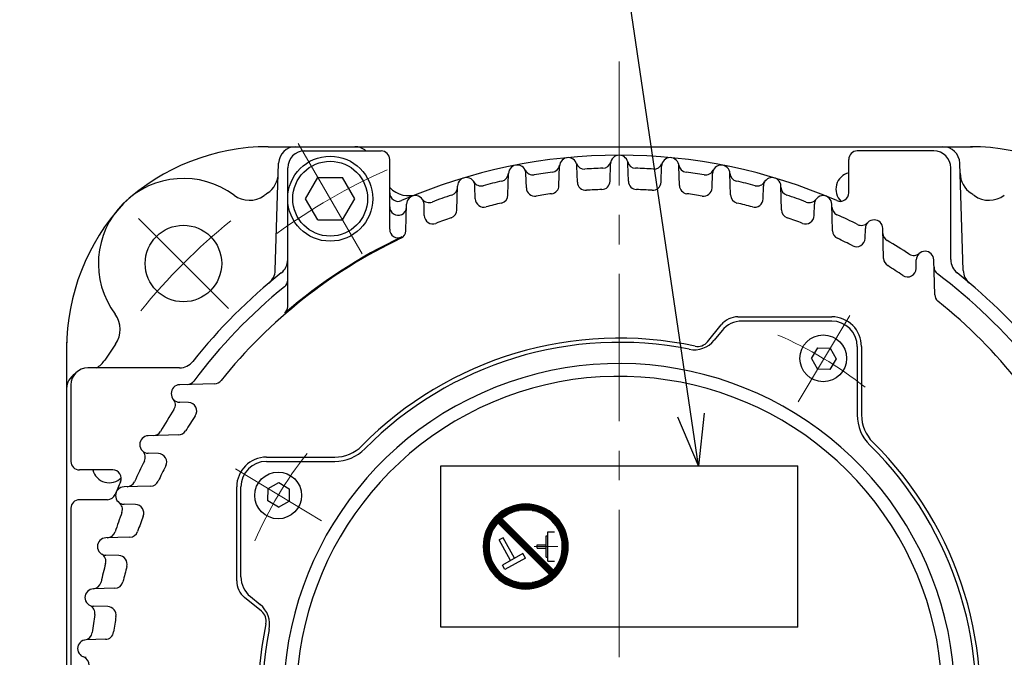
# Model space of a CAD drawing. Header units: millimetres. Extents: x 0 to 1300, y 0 to 891.
# Tile 89 of 146: x 117 to 233, y 605 to 680. Entities that reach past the tile are written whole.
import ezdxf

# ---------------------------------------------------------------- set-up
doc = ezdxf.new("R2010")
doc.units = ezdxf.units.MM
doc.header["$LTSCALE"] = 0.545669
doc.linetypes.add('CENTER', pattern=[50.8, 31.75, -6.35, 6.35, -6.35])
doc.layers.add('NoLayerName_001', color=7, linetype='Continuous')
doc.styles.get("Standard").update_dxf_attribs({"font": 'txt', "bigfont": 'extfont2'})
doc.dimstyles.get("Standard").update_dxf_attribs({"dimtxt": 2.5, "dimasz": 2.5, "dimexe": 1, "dimexo": 1, "dimtad": 1, "dimdec": 3, "dimzin": 0, "dimdsep": 46, "dimtxsty": 'Standard', "dimcen": 2.5, "dimadec": 3, "dimazin": 0, "dimtfac": 0.75, "dimtdec": 3, "dimtmove": 0, "dimatfit": 3, "dimfxl": 1, "dimarcsym": 0})

# ---------------------------------------------------------------- blocks, each defined once
blk = doc.blocks.new('*X23')
at = {"color": 7, "linetype": 'Continuous', "lineweight": 25}
for p, q in [((1.79, 8.14), (1.16, 8.14)), ((1.72, 8.21), (1.22, 8.21)), ((1.66, 8.28), (1.28, 8.28)), ((1.59, 8.34), (1.35, 8.34)), ((1.52, 8.41), (1.41, 8.41)), ((1.2, 6.97), (0.43, 6.97)), ((1.24, 7.03), (0.46, 7.03)), ((1.28, 7.1), (0.5, 7.1)), ((1.32, 7.17), (0.53, 7.17)), ((1.36, 7.24), (0.57, 7.24)), ((1.41, 7.31), (0.6, 7.31)), ((1.45, 7.38), (0.64, 7.38)), ((1.5, 7.45), (0.68, 7.45)), ((1.55, 7.52), (0.72, 7.52)), ((1.6, 7.59), (0.76, 7.59)), ((1.66, 7.66), (0.81, 7.66)), ((1.72, 7.72), (0.85, 7.72)), ((1.78, 7.79), (0.9, 7.79)), ((1.84, 7.86), (0.95, 7.86)), ((1.9, 7.93), (1, 7.93)), ((1.93, 8), (1.05, 8)), ((1.86, 8.07), (1.11, 8.07)), ((0.78, 5.79), (0.07, 5.79)), ((0.79, 5.86), (0.09, 5.86)), ((0.81, 5.93), (0.1, 5.93)), ((0.82, 6), (0.12, 6)), ((0.84, 6.07), (0.13, 6.07)), ((0.86, 6.14), (0.15, 6.14)), ((0.88, 6.21), (0.17, 6.21)), ((0.9, 6.28), (0.18, 6.28)), ((0.93, 6.34), (0.2, 6.34)), ((0.95, 6.41), (0.22, 6.41)), ((0.98, 6.48), (0.25, 6.48)), ((1.01, 6.55), (0.27, 6.55)), ((1.03, 6.62), (0.29, 6.62)), ((1.06, 6.69), (0.32, 6.69)), ((1.1, 6.76), (0.35, 6.76)), ((1.13, 6.83), (0.37, 6.83)), ((1.16, 6.9), (0.4, 6.9)), ((0.69, 5.1), (0, 5.1)), ((0.69, 5.03), (0, 5.03)), ((0.69, 4.97), (0, 4.97)), ((0.69, 4.9), (0, 4.9)), ((0.69, 4.83), (0, 4.83)), ((0.69, 4.76), (0, 4.76)), ((0.71, 5.31), (0.01, 5.31)), ((0.7, 5.24), (0.01, 5.24)), ((0.7, 5.17), (0.01, 5.17)), ((0.7, 4.69), (0.01, 4.69)), ((0.71, 5.38), (0.02, 5.38)), ((0.73, 5.52), (0.03, 5.52)), ((0.72, 5.45), (0.03, 5.45)), ((0.74, 5.59), (0.04, 5.59)), ((0.75, 5.66), (0.05, 5.66)), ((0.76, 5.72), (0.06, 5.72)), ((0.7, 4.62), (0.01, 4.62)), ((0.71, 4.55), (0.01, 4.55)), ((0.71, 4.48), (0.02, 4.48)), ((0.72, 4.41), (0.03, 4.41)), ((0.73, 4.34), (0.03, 4.34)), ((0.74, 4.28), (0.04, 4.28)), ((0.75, 4.21), (0.05, 4.21)), ((0.76, 4.14), (0.06, 4.14)), ((0.78, 4.07), (0.07, 4.07)), ((0.79, 4), (0.09, 4)), ((0.81, 3.93), (0.1, 3.93)), ((0.82, 3.86), (0.12, 3.86)), ((0.84, 3.79), (0.13, 3.79)), ((0.86, 3.72), (0.15, 3.72)), ((0.88, 3.66), (0.17, 3.66)), ((0.9, 3.59), (0.18, 3.59)), ((0.93, 3.52), (0.2, 3.52)), ((0.95, 3.45), (0.22, 3.45)), ((0.98, 3.38), (0.25, 3.38)), ((1.01, 3.31), (0.27, 3.31)), ((1.03, 3.24), (0.29, 3.24)), ((1.06, 3.17), (0.32, 3.17)), ((1.1, 3.1), (0.35, 3.1)), ((1.13, 3.03), (0.37, 3.03)), ((1.16, 2.97), (0.4, 2.97)), ((1.2, 2.9), (0.43, 2.9)), ((1.24, 2.83), (0.46, 2.83)), ((1.28, 2.76), (0.5, 2.76)), ((1.32, 2.69), (0.53, 2.69)), ((1.36, 2.62), (0.57, 2.62)), ((1.41, 2.55), (0.6, 2.55)), ((1.45, 2.48), (0.64, 2.48)), ((1.5, 2.41), (0.68, 2.41)), ((1.55, 2.34), (0.72, 2.34)), ((1.6, 2.28), (0.76, 2.28)), ((1.66, 2.21), (0.81, 2.21)), ((1.72, 2.14), (0.85, 2.14)), ((1.78, 2.07), (0.9, 2.07)), ((1.84, 2), (0.95, 2)), ((1.9, 1.93), (1, 1.93)), ((1.97, 1.86), (1.05, 1.86)), ((2.04, 1.79), (1.11, 1.79)), ((2.12, 1.72), (1.16, 1.72)), ((2.2, 1.66), (1.22, 1.66)), ((2.28, 1.59), (1.28, 1.59)), ((2.37, 1.52), (1.35, 1.52)), ((2.46, 1.45), (1.41, 1.45)), ((2.56, 1.38), (1.48, 1.38)), ((2.66, 1.31), (1.55, 1.31)), ((2.77, 1.24), (1.63, 1.24)), ((2.89, 1.17), (1.7, 1.17)), ((8.3, 1.17), (7.11, 1.17)), ((8.37, 1.24), (7.23, 1.24)), ((8.45, 1.31), (7.34, 1.31)), ((8.52, 1.38), (7.44, 1.38)), ((8.48, 1.45), (7.54, 1.45)), ((8.41, 1.52), (7.63, 1.52)), ((8.34, 1.59), (7.72, 1.59)), ((8.28, 1.66), (7.8, 1.66)), ((8.21, 1.72), (7.88, 1.72)), ((8.14, 1.79), (7.95, 1.79)), ((8.07, 1.86), (8.03, 1.86)), ((3.02, 1.1), (1.78, 1.1)), ((3.16, 1.03), (1.87, 1.03)), ((3.31, 0.97), (1.95, 0.97)), ((3.48, 0.9), (2.05, 0.9)), ((3.68, 0.83), (2.14, 0.83)), ((3.92, 0.76), (2.24, 0.76)), ((4.23, 0.69), (2.35, 0.69)), ((7.53, 0.62), (2.47, 0.62)), ((7.41, 0.55), (2.59, 0.55)), ((7.28, 0.48), (2.72, 0.48)), ((7.14, 0.41), (2.86, 0.41)), ((6.99, 0.34), (3.01, 0.34)), ((6.82, 0.28), (3.18, 0.28)), ((6.64, 0.21), (3.36, 0.21)), ((6.42, 0.14), (3.58, 0.14)), ((6.17, 0.07), (3.83, 0.07)), ((7.65, 0.69), (5.77, 0.69)), ((7.76, 0.76), (6.08, 0.76)), ((7.86, 0.83), (6.32, 0.83)), ((7.95, 0.9), (6.52, 0.9)), ((8.05, 0.97), (6.69, 0.97)), ((8.13, 1.03), (6.84, 1.03)), ((8.22, 1.1), (6.98, 1.1)), ((5.83, 0), (4.17, 0))]:
    blk.add_line(p, q, dxfattribs=at)
blk = doc.blocks.new('*X24')
at = {"color": 7, "linetype": 'Continuous', "lineweight": 25}
for p, q in [((1.69, 8.14), (5.34, 8.14)), ((1.88, 8.21), (5.16, 8.21)), ((2.1, 8.28), (4.94, 8.28)), ((2.35, 8.34), (4.69, 8.34)), ((2.69, 8.41), (4.35, 8.41)), ((0, 7.03), (1.08, 7.03)), ((0.04, 6.97), (0.98, 6.97)), ((0.07, 7.1), (1.18, 7.1)), ((0.14, 7.17), (1.29, 7.17)), ((0.22, 7.24), (1.41, 7.24)), ((0.3, 7.31), (1.54, 7.31)), ((0.39, 7.38), (1.68, 7.38)), ((0.47, 7.45), (1.83, 7.45)), ((0.57, 7.52), (2, 7.52)), ((0.66, 7.59), (2.2, 7.59)), ((0.76, 7.66), (2.44, 7.66)), ((0.87, 7.72), (2.75, 7.72)), ((0.99, 7.79), (6.05, 7.79)), ((1.11, 7.86), (5.93, 7.86)), ((1.24, 7.93), (5.8, 7.93)), ((1.38, 8), (5.66, 8)), ((1.53, 8.07), (5.51, 8.07)), ((4.29, 7.72), (6.17, 7.72)), ((4.6, 7.66), (6.27, 7.66)), ((4.84, 7.59), (6.38, 7.59)), ((5.04, 7.52), (6.47, 7.52)), ((5.21, 7.45), (6.56, 7.45)), ((5.36, 7.38), (6.65, 7.38)), ((5.5, 7.31), (6.74, 7.31)), ((5.63, 7.24), (6.82, 7.24)), ((5.75, 7.17), (6.89, 7.17)), ((5.86, 7.1), (6.97, 7.1)), ((5.96, 7.03), (7.04, 7.03)), ((6.06, 6.97), (7.11, 6.97)), ((0.11, 6.9), (0.89, 6.9)), ((0.17, 6.83), (0.8, 6.83)), ((0.24, 6.76), (0.72, 6.76)), ((0.31, 6.69), (0.64, 6.69)), ((0.38, 6.62), (0.56, 6.62)), ((0.45, 6.55), (0.49, 6.55)), ((6.15, 6.9), (7.17, 6.9)), ((6.24, 6.83), (7.24, 6.83)), ((6.32, 6.76), (7.3, 6.76)), ((6.4, 6.69), (7.36, 6.69)), ((6.47, 6.62), (7.41, 6.62)), ((6.55, 6.55), (7.47, 6.55)), ((6.61, 6.48), (7.52, 6.48)), ((6.68, 6.41), (7.57, 6.41)), ((6.74, 6.34), (7.62, 6.34)), ((6.8, 6.28), (7.67, 6.28)), ((6.86, 6.21), (7.71, 6.21)), ((6.91, 6.14), (7.76, 6.14)), ((6.97, 6.07), (7.8, 6.07)), ((7.02, 6), (7.84, 6)), ((7.07, 5.93), (7.88, 5.93)), ((7.11, 5.86), (7.92, 5.86)), ((7.16, 5.79), (7.95, 5.79)), ((7.2, 5.72), (7.99, 5.72)), ((7.24, 5.66), (8.02, 5.66)), ((7.28, 5.59), (8.06, 5.59)), ((7.32, 5.52), (8.09, 5.52)), ((7.36, 5.45), (8.12, 5.45)), ((7.39, 5.38), (8.15, 5.38)), ((7.42, 5.31), (8.17, 5.31)), ((7.45, 5.24), (8.2, 5.24)), ((7.48, 5.17), (8.23, 5.17)), ((7.51, 5.1), (8.25, 5.1)), ((7.54, 5.03), (8.27, 5.03)), ((7.57, 4.97), (8.29, 4.97)), ((7.59, 4.9), (8.32, 4.9)), ((7.61, 4.83), (8.34, 4.83)), ((7.64, 4.76), (8.35, 4.76)), ((7.66, 4.69), (8.37, 4.69)), ((7.68, 4.62), (8.39, 4.62)), ((7.69, 4.55), (8.4, 4.55)), ((7.71, 4.48), (8.42, 4.48)), ((7.73, 4.41), (8.43, 4.41)), ((7.74, 4.34), (8.44, 4.34)), ((7.76, 4.28), (8.46, 4.28)), ((7.77, 4.21), (8.47, 4.21)), ((7.78, 4.14), (8.48, 4.14)), ((7.79, 4.07), (8.48, 4.07)), ((7.8, 4), (8.49, 4)), ((7.81, 3.93), (8.5, 3.93)), ((7.81, 3.86), (8.5, 3.86)), ((7.82, 3.79), (8.51, 3.79)), ((7.82, 3.72), (8.51, 3.72)), ((7.83, 3.66), (8.52, 3.66)), ((7.83, 3.59), (8.52, 3.59)), ((7.83, 3.52), (8.52, 3.52)), ((7.68, 2.34), (8.39, 2.34)), ((7.69, 2.41), (8.4, 2.41)), ((7.71, 2.48), (8.42, 2.48)), ((7.73, 2.55), (8.43, 2.55)), ((7.74, 2.62), (8.44, 2.62)), ((7.76, 2.69), (8.46, 2.69)), ((7.77, 2.76), (8.47, 2.76)), ((7.78, 2.83), (8.48, 2.83)), ((7.79, 2.9), (8.48, 2.9)), ((7.8, 2.97), (8.49, 2.97)), ((7.81, 3.1), (8.5, 3.1)), ((7.81, 3.03), (8.5, 3.03)), ((7.82, 3.24), (8.51, 3.24)), ((7.82, 3.17), (8.51, 3.17)), ((7.83, 3.45), (8.52, 3.45)), ((7.83, 3.38), (8.52, 3.38)), ((7.83, 3.31), (8.52, 3.31)), ((7.16, 1.17), (7.95, 1.17)), ((7.2, 1.24), (7.99, 1.24)), ((7.24, 1.31), (8.02, 1.31)), ((7.28, 1.38), (8.06, 1.38)), ((7.32, 1.45), (8.09, 1.45)), ((7.36, 1.52), (8.12, 1.52)), ((7.39, 1.59), (8.15, 1.59)), ((7.42, 1.66), (8.17, 1.66)), ((7.45, 1.72), (8.2, 1.72)), ((7.48, 1.79), (8.23, 1.79)), ((7.51, 1.86), (8.25, 1.86)), ((7.54, 1.93), (8.27, 1.93)), ((7.57, 2), (8.29, 2)), ((7.59, 2.07), (8.32, 2.07)), ((7.61, 2.14), (8.34, 2.14)), ((7.64, 2.21), (8.35, 2.21)), ((7.66, 2.28), (8.37, 2.28)), ((6.59, 0.41), (7.47, 0.41)), ((6.61, 0.48), (7.52, 0.48)), ((6.66, 0.34), (7.41, 0.34)), ((6.68, 0.55), (7.57, 0.55)), ((6.73, 0.28), (7.36, 0.28)), ((6.74, 0.62), (7.62, 0.62)), ((6.8, 0.69), (7.67, 0.69)), ((6.8, 0.21), (7.3, 0.21)), ((6.86, 0.76), (7.71, 0.76)), ((6.86, 0.14), (7.24, 0.14)), ((6.91, 0.83), (7.76, 0.83)), ((6.93, 0.07), (7.17, 0.07)), ((6.97, 0.9), (7.8, 0.9)), ((7, 0), (7.11, 0)), ((7.02, 0.97), (7.84, 0.97)), ((7.07, 1.03), (7.88, 1.03)), ((7.11, 1.1), (7.92, 1.1))]:
    blk.add_line(p, q, dxfattribs=at)
blk = doc.blocks.new('*X25')
at = {"color": 7, "linetype": 'Continuous', "lineweight": 25}
for p, q in [((0.96, 6.07), (0, 6.07)), ((0.89, 6.14), (0.06, 6.14)), ((1.03, 6), (0.06, 6)), ((0.82, 6.21), (0.12, 6.21)), ((1.1, 5.93), (0.12, 5.93)), ((0.75, 6.28), (0.19, 6.28)), ((1.17, 5.86), (0.19, 5.86)), ((0.69, 6.34), (0.26, 6.34)), ((1.24, 5.79), (0.26, 5.79)), ((0.62, 6.41), (0.33, 6.41)), ((0.55, 6.48), (0.41, 6.48)), ((1.31, 5.72), (0.33, 5.72)), ((1.38, 5.66), (0.4, 5.66)), ((1.44, 5.59), (0.47, 5.59)), ((1.51, 5.52), (0.54, 5.52)), ((1.58, 5.45), (0.61, 5.45)), ((1.65, 5.38), (0.68, 5.38)), ((1.72, 5.31), (0.75, 5.31)), ((1.79, 5.24), (0.81, 5.24)), ((1.86, 5.17), (0.88, 5.17)), ((1.93, 5.1), (0.95, 5.1)), ((2, 5.03), (1.02, 5.03)), ((2.07, 4.97), (1.09, 4.97)), ((2.13, 4.9), (1.16, 4.9)), ((2.2, 4.83), (1.23, 4.83)), ((2.27, 4.76), (1.3, 4.76)), ((2.34, 4.69), (1.37, 4.69)), ((2.41, 4.62), (1.43, 4.62)), ((2.48, 4.55), (1.5, 4.55)), ((2.55, 4.48), (1.57, 4.48)), ((2.62, 4.41), (1.64, 4.41)), ((2.69, 4.34), (1.71, 4.34)), ((2.75, 4.28), (1.78, 4.28)), ((2.82, 4.21), (1.85, 4.21)), ((2.89, 4.14), (1.92, 4.14)), ((2.96, 4.07), (1.99, 4.07)), ((3.03, 4), (2.06, 4)), ((3.1, 3.93), (2.12, 3.93)), ((3.17, 3.86), (2.19, 3.86)), ((3.24, 3.79), (2.26, 3.79)), ((3.31, 3.72), (2.33, 3.72)), ((3.38, 3.66), (2.4, 3.66)), ((3.44, 3.59), (2.47, 3.59)), ((3.51, 3.52), (2.54, 3.52)), ((3.58, 3.45), (2.61, 3.45)), ((3.65, 3.38), (2.68, 3.38)), ((3.72, 3.31), (2.75, 3.31)), ((3.79, 3.24), (2.81, 3.24)), ((3.86, 3.17), (2.88, 3.17)), ((3.93, 3.1), (2.95, 3.1)), ((4, 3.03), (3.02, 3.03)), ((4.07, 2.97), (3.09, 2.97)), ((4.13, 2.9), (3.16, 2.9)), ((4.2, 2.83), (3.23, 2.83)), ((4.27, 2.76), (3.3, 2.76)), ((4.34, 2.69), (3.37, 2.69)), ((4.41, 2.62), (3.43, 2.62)), ((4.48, 2.55), (3.5, 2.55)), ((4.55, 2.48), (3.57, 2.48)), ((4.62, 2.41), (3.64, 2.41)), ((4.69, 2.34), (3.71, 2.34)), ((4.75, 2.28), (3.78, 2.28)), ((4.82, 2.21), (3.85, 2.21)), ((4.89, 2.14), (3.92, 2.14)), ((4.96, 2.07), (3.99, 2.07)), ((5.03, 2), (4.06, 2)), ((5.1, 1.93), (4.12, 1.93)), ((5.17, 1.86), (4.19, 1.86)), ((5.24, 1.79), (4.26, 1.79)), ((5.31, 1.72), (4.33, 1.72)), ((5.38, 1.66), (4.4, 1.66)), ((5.44, 1.59), (4.47, 1.59)), ((5.51, 1.52), (4.54, 1.52)), ((5.58, 1.45), (4.61, 1.45)), ((5.65, 1.38), (4.68, 1.38)), ((5.72, 1.31), (4.75, 1.31)), ((5.79, 1.24), (4.81, 1.24)), ((5.86, 1.17), (4.88, 1.17)), ((5.93, 1.1), (4.95, 1.1)), ((6, 1.03), (5.02, 1.03)), ((6.07, 0.97), (5.09, 0.97)), ((6.13, 0.9), (5.16, 0.9)), ((6.2, 0.83), (5.23, 0.83)), ((6.27, 0.76), (5.3, 0.76)), ((6.34, 0.69), (5.37, 0.69)), ((6.41, 0.62), (5.43, 0.62)), ((6.48, 0.55), (5.5, 0.55)), ((6.55, 0.48), (5.57, 0.48)), ((6.49, 0.41), (5.64, 0.41)), ((6.43, 0.34), (5.71, 0.34)), ((6.36, 0.28), (5.78, 0.28)), ((6.29, 0.21), (5.85, 0.21)), ((6.22, 0.14), (5.92, 0.14)), ((6.15, 0.07), (5.99, 0.07)), ((6.07, 0), (6.06, 0))]:
    blk.add_line(p, q, dxfattribs=at)
blk = doc.blocks.new('JZB_0008')
at = {"layer": 'NoLayerName_001', "color": 7, "linetype": 'Continuous', "lineweight": 25}
for p, q in [((8.28, 2.21), (2.21, 8.28)), ((7.79, 1.72), (1.72, 7.79)), ((2.36, 6.03), (1.88, 5.77)), ((3.7, 3.62), (2.36, 6.03)), ((7.39, 3.76), (7.39, 6.24)), ((7.39, 6.24), (7.59, 6.24)), ((7.59, 6.72), (8.38, 6.72)), ((7.59, 3.28), (7.59, 6.72)), ((3.22, 3.36), (1.88, 5.77)), ((6.35, 5.21), (7.39, 5.21)), ((6.35, 4.79), (6.35, 5.21)), ((6.35, 4.79), (7.39, 4.79)), ((4.67, 4.16), (2.26, 2.82)), ((4.97, 3.62), (2.56, 2.28)), ((4.97, 3.62), (4.67, 4.16)), ((7.39, 3.76), (7.59, 3.76)), ((2.56, 2.28), (2.26, 2.82)), ((7.59, 3.28), (8.38, 3.28))]:
    blk.add_line(p, q, dxfattribs=at)
at = {"layer": 'NoLayerName_001', "color": 4, "linetype": 'CENTER', "lineweight": 13}
blk.add_line((6.01, 5), (8.78, 5), dxfattribs=at)
at = {"layer": 'NoLayerName_001', "color": 7, "linetype": 'Continuous', "lineweight": 25}
for radius, start, end in [(5, 315, 135), (4.31, 319.5886, 130.4114), (5, 135, 315), (4.31, 139.5886, 319.5886)]:
    blk.add_arc((5, 5), radius, start, end, dxfattribs=at)
for name, p in [('*X24', (1.48, 1.52)), ('*X23', (0, 0.07)), ('*X25', (1.73, 1.72))]:
    blk.add_blockref(name, p, dxfattribs=at)
blk = doc.blocks.new('JZB_0009')
at = {"layer": 'NoLayerName_001', "color": 7, "linetype": 'Continuous', "lineweight": 25}
for p, q in [((2.11, 5), (3.56, 7.5)), ((3.56, 7.5), (6.44, 7.5)), ((7.89, 5), (6.44, 7.5)), ((3.56, 2.5), (2.11, 5)), ((6.44, 2.5), (7.89, 5)), ((3.56, 2.5), (6.44, 2.5))]:
    blk.add_line(p, q, dxfattribs=at)
for radius in [5, 4.4]:
    blk.add_circle((5, 5), radius, dxfattribs=at)

msp = doc.modelspace()

# ---------------------------------------------------------------- linework, layer by layer
at = {"layer": 'NoLayerName_001', "color": 4, "linetype": 'CENTER', "lineweight": 13}
for p, q in [((187.5, 605), (187.5, 675)), ((157.25, 652.39453693), (149.75, 665.38491799)), ((130.93144914, 656.56855086), (141.53805086, 645.96194914)), ((208.53356544, 635.00573141), (214.62249456, 645.13941121)), ((152.49426859, 621.03356544), (142.36058879, 627.12249456))]:
    msp.add_line(p, q, dxfattribs=at)
at = {"layer": 'NoLayerName_001', "color": 7, "linetype": 'Continuous', "lineweight": 25}
for p, q in [((146.19325, 665), (229.0449375, 665)), ((150.26090371, 664.5), (159.5, 664.5)), ((224.5, 664.5), (215.5, 664.5)), ((147.0286875, 650.44125), (147.43738776, 663.06557356)), ((160.5, 655.29204283), (160.5, 663.5)), ((180.41672597, 660.43592871), (180.47638422, 662.71418541)), ((182.57742752, 660.84755086), (182.52854797, 662.71418541)), ((186.42003281, 660.93836325), (186.474033, 663.00054719)), ((188.57996719, 660.93836325), (188.525967, 663.00054719)), ((192.42257248, 660.84755086), (192.47145203, 662.71418541)), ((194.58327403, 660.43592871), (194.52361578, 662.71418541)), ((214.5, 659.57348403), (214.5, 663.5)), ((227.9711875, 650.4455), (227.56265307, 663.06470125)), ((148.5, 646.18668639), (148.5, 662.5)), ((174.41251644, 659.32491792), (174.47856329, 661.84714522)), ((176.57558766, 660.16102466), (176.53143504, 661.84714522)), ((198.42441234, 660.16102466), (198.46856496, 661.84714522)), ((200.58748356, 659.32491792), (200.52143671, 661.84714522)), ((226.5, 651.72040216), (226.5, 662.5)), ((168.40717392, 657.56976137), (168.48061635, 660.37441458)), ((170.57443944, 658.85816398), (170.53473502, 660.37441458)), ((204.42556056, 658.85816398), (204.46526498, 660.37441458)), ((206.59282608, 657.56976137), (206.51938365, 660.37441458)), ((162.40031628, 655.10842559), (162.48258316, 658.25007118)), ((164.5740397, 656.89690482), (164.53860579, 658.25007118)), ((210.4259603, 656.89690482), (210.46139421, 658.25007118)), ((212.59968372, 655.10842559), (212.51741684, 658.25007118)), ((216.42546387, 654.20618727), (216.45670416, 655.39920603)), ((218.60871165, 651.83954046), (218.51549852, 655.39920603)), ((222.42376763, 650.67051663), (222.45077215, 651.70177756)), ((224.62111963, 647.59531363), (224.51358808, 651.70177756)), ((197.89670886, 642.07738387), (199.51094255, 644.0724927)), ((201.4544617, 645), (212.49999302, 645)), ((212.49999302, 644.5), (201.93169255, 644.5)), ((199.59946957, 643.38699124), (198.66889425, 642.23684858)), ((122.5, 642.0303125), (122.5, 558.69325)), ((210.13487416, 640.09776169), (210.87826759, 641.33497612)), ((210.87826759, 641.33497612), (212.32142343, 641.30978574)), ((212.32142343, 641.30978574), (213.02118584, 640.04738093)), ((215.49999302, 641.5), (215.49999302, 633.46640794)), ((215.99999302, 641.5), (215.99999302, 633.46640794)), ((210.13487416, 640.09776169), (210.83463657, 638.83535688)), ((213.02118584, 640.04738093), (212.27779241, 638.8101665)), ((135.77959784, 639), (125, 639)), ((212.27779241, 638.8101665), (210.83463657, 638.83535688)), ((139.90468637, 637.12111963), (135.79822244, 637.01358808)), ((123, 637), (123, 628)), ((136.82948337, 634.92376763), (135.79822244, 634.95077215)), ((135.66045954, 631.10871165), (132.10079397, 631.01549852)), ((133.29381273, 628.92546387), (132.10079397, 628.95670416)), ((146, 628.49999302), (154.03359206, 628.49999302)), ((146, 627.99999302), (154.03359206, 627.99999302)), ((127.92651597, 627), (124, 627)), ((166.5, 608.5), (166.5, 627.5)), ((166.5, 627.5), (208.5, 627.5)), ((208.5, 608.5), (208.5, 627.5)), ((146.19021426, 624.82142343), (147.45261907, 625.52118584)), ((147.45261907, 625.52118584), (148.6898335, 624.77779241)), ((132.39157441, 625.09968372), (129.24992882, 625.01741684)), ((142.5, 613.9544617), (142.5, 624.99999302)), ((143, 614.43169255), (143, 624.99999302)), ((146.16502388, 623.37826759), (146.19021426, 624.82142343)), ((148.6898335, 624.77779241), (148.66464312, 623.33463657)), ((127.29410328, 623.5), (124, 623.5)), ((147.40223831, 622.63487416), (146.16502388, 623.37826759)), ((147.40223831, 622.63487416), (148.66464312, 623.33463657)), ((123, 622.5), (123, 577.5)), ((130.60309518, 622.9259603), (129.24992882, 622.96139421)), ((129.93023863, 619.09282608), (127.12558542, 619.01938365)), ((128.64183602, 616.92556056), (127.12558542, 616.96526498)), ((128.17508208, 613.08748356), (125.65285478, 613.02143671)), ((145.42261613, 610.39670886), (143.4275073, 612.01094255)), ((144.11300876, 612.09946957), (145.26315142, 611.16889425)), ((127.33897534, 610.92441234), (125.65285478, 610.96856496)), ((208.5, 608.5), (166.5, 608.5)), ((127.06407129, 607.08327403), (124.78581459, 607.02361578))]:
    msp.add_line(p, q, dxfattribs=at)
for centre, radius in [((136.23475, 651.26525), 4.5), ((211.50166749, 640.11835562), 2.75), ((147.38164438, 624.00166749), 2.75)]:
    msp.add_circle(centre, radius, dxfattribs=at)
for centre, radius, start, end in [((146.19325, 640), 25, 90.0000001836, 132.8818368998), ((149.4363125, 663), 2, 90.0000001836, 178.1457519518), ((156.3806875, 663), 2, 48.5903778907, 90.0000001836), ((225.5636875, 663), 2, 1.8542478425, 89.9999996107), ((228.80675, 640), 25, 47.1181245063, 89.9999784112), ((150.5, 662.5), 2, 90, 180), ((159.5, 663.5), 1, 0, 90), ((187.5, 600), 64, 66.4218215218, 113.5781784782), ((181.5024661, 662.68731651), 1.02643361, 0, 178.5), ((187.5, 662.9736813), 1.0263187, 1.5, 178.5), ((193.4975339, 662.68731651), 1.02643361, 1.5, 178.5), ((215.5, 663.5), 1, 90, 180), ((224.5, 662.5), 2, 0, 90), ((175.50499917, 661.82026705), 1.02678773, 0, 178.5), ((179.49936886, 662.99396718), 1, 277.2381726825, 351.2962625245), ((183.4110807, 663.36821553), 1, 199.633879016, 273.6919688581), ((185.53530325, 663.46959876), 1, 271.7730204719, 345.8336412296), ((189.46469675, 663.46959876), 1, 194.1663587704, 268.2269795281), ((191.5889193, 663.36821553), 1, 266.3080311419, 340.366120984), ((195.50063114, 662.99396718), 1, 188.7037374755, 262.7618273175), ((199.49500083, 661.82026705), 1.02678773, 1.5, 178.5), ((144.401, 661.9896875), 3, 304.5497205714, 358.3251660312), ((169.50767568, 660.34752008), 1.0274114, 1.5, 178.5), ((173.48136316, 661.93325295), 1, 282.7540239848, 356.8043161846), ((177.33953827, 662.68185557), 1, 205.1570260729, 279.2073182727), ((187.5, 600), 62.5, 97.2381726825, 99.2073182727), ((187.5, 600), 62.5, 91.7730204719, 93.6919688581), ((187.5, 600), 62.5, 86.3080311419, 88.2269795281), ((187.5, 600), 62.5, 80.7926817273, 82.7618273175), ((197.66046173, 662.68185557), 1, 260.7926817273, 334.842973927), ((201.51863684, 661.93325295), 1, 183.1956838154, 257.2459760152), ((205.49232432, 660.34752008), 1.0274114, 1.5, 178.5), ((214.9954375, 660), 2, 104.3425605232, 225.3366152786), ((230.599, 661.9896875), 3, 181.6748337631, 235.4502792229), ((136.23475825, 651.26524175), 10, 53.3887383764, 216.6112616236), ((162.7100625, 662.2450625), 3, 222.5499993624, 291.7156120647), ((167.4772935, 660.26061089), 1, 288.3800250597, 358.5), ((171.24929769, 661.38537834), 1, 210.7913381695, 284.827903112), ((187.5, 600), 62.5, 102.7540239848, 104.827903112), ((179.41706864, 660.46210566), 1, 277.6144905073, 358.5), ((183.57708485, 660.8737278), 1, 181.5, 273.687241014), ((185.42037549, 660.9645402), 1, 271.9537180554, 358.5), ((189.57962451, 660.9645402), 1, 181.5, 268.0462819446), ((191.42291515, 660.8737278), 1, 266.312758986, 358.5), ((195.58293136, 660.46210566), 1, 181.5, 262.3855094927), ((187.5, 600), 62.5, 75.172096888, 77.2459760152), ((203.75070231, 661.38537834), 1, 255.172096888, 329.2086618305), ((207.5227065, 660.26061089), 1, 181.5, 251.6199749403), ((143.98773282, 661.70034526), 3, 233.3887383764, 305.1922246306), ((187.5, 600), 72.5, 124.7986325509, 125.1922246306), ((161.5, 659.57348403), 1, 180, 293.5781784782), ((163.51059448, 658.22315175), 1.02836371, 1.5, 178.5), ((187.5, 600), 62.5, 108.3800250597, 110.6184259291), ((173.41285912, 659.35109487), 1, 283.3522275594, 358.5), ((177.57524499, 660.18720161), 1, 181.5, 279.3637011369), ((187.5, 600), 60, 97.6144905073, 99.3637011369), ((187.5, 600), 60, 91.9537180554, 93.687241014), ((187.5, 600), 60, 86.312758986, 88.0462819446), ((187.5, 600), 60, 80.6362988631, 82.3855094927), ((197.42475501, 660.18720161), 1, 260.6362988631, 358.5), ((201.58714088, 659.35109487), 1, 181.5, 256.6477724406), ((187.5, 600), 62.5, 69.3815740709, 71.6199749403), ((211.48940552, 658.22315175), 1.02836371, 1.5, 178.5), ((213.5, 659.57348403), 1, 246.4218215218, 0), ((187.5, 600), 72.5, 54.8077753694, 55.1906246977), ((231.01226718, 661.70034526), 3, 234.8077753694, 306.6112616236), ((147.5, 641.30675), 25, 137.118124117, 179.9999780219), ((161.5, 657.93315113), 1, 180, 294.17021517), ((161.47363146, 657.9213099), 1, 294.1962962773, 358.5), ((165.13894106, 659.43259243), 1, 216.6028070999, 290.6184259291), ((171.57409676, 658.88434092), 1, 181.5, 285.1341777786), ((187.5, 600), 60, 103.3522275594, 105.1341777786), ((187.5, 600), 60, 74.8658222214, 76.6477724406), ((203.42590324, 658.88434092), 1, 254.8658222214, 358.5), ((209.86105894, 659.43259243), 1, 249.3815740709, 323.3971929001), ((213.52636854, 657.9213099), 1, 181.5, 245.8037037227), ((165.57369702, 656.92308177), 1, 181.5, 291.0662745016), ((167.40751659, 657.59593832), 1, 289.2314501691, 358.5), ((207.59248341, 657.59593832), 1, 181.5, 250.7685498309), ((209.42630298, 656.92308177), 1, 248.9337254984, 358.5), ((187.5, 600), 62.5, 63.3382833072, 65.8037037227), ((187.5, 600), 60, 109.2314501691, 111.0662745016), ((187.5, 600), 60, 68.9337254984, 70.7685498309), ((215.99384539, 656.74813455), 1, 243.3382833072, 317.3234405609), ((217.48610134, 655.37225032), 1.02975005, 1.5, 178.5), ((161.5, 655.29204283), 1, 180, 295.184336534), ((161.40065895, 655.13460254), 1, 295.3317032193, 358.5), ((213.59934105, 655.13460254), 1, 181.5, 244.6682967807), ((219.53075805, 654.82955899), 1, 181.5, 239.7070497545), ((187.5, 600), 60, 115.3317032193, 141.3228936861), ((187.5, 600), 60.1, 115.184336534, 130.894214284), ((187.5, 600), 60, 62.7547567, 64.6682967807), ((215.42580654, 654.23236422), 1, 242.7547567, 358.5), ((187.5, 600), 62.5, 56.9266040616, 59.7070497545), ((222.15277077, 653.21123451), 1, 236.9266040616, 310.8676294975), ((223.48218012, 651.67476919), 1.03176153, 1.5, 178.5), ((146.5, 651.72040216), 2, 308.4047041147, 0), ((219.60836897, 651.86571741), 1, 181.5, 238.2397052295), ((187.5, 600), 60, 56.2112145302, 58.2397052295), ((228.5, 651.72040216), 2, 180, 231.5952958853), ((187.5, 600), 64, 128.4047041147, 141.5952958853), ((145.02975, 650.5059375), 2, 310.0603352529, 358.1457540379), ((221.42411031, 650.69669358), 1, 236.2112145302, 358.5), ((225.53629526, 650.8477162), 1, 181.5, 233.2019192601), ((187.5, 600), 62.5, 39.0443134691, 53.2019192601), ((187.5, 600), 64, 38.4047041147, 51.5952958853), ((229.970125, 650.5101875), 2, 181.854245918, 229.9421192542), ((147.5, 649.31784667), 1, 309.0443134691, 0), ((187.5, 600), 62.5, 129.0443134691, 143.2019192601), ((225.62077695, 647.62149058), 1, 181.5, 231.3228936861), ((187.5, 600), 60, 25.3317032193, 51.3228936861), ((125.79965474, 643.51226718), 3, 324.8077753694, 36.6112616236), ((147.5, 646.18668639), 1, 310.894214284, 0), ((201.4544617, 642.5), 2.5, 90, 141.0238323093), ((201.93169255, 641.5), 3, 90, 141.0238323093), ((212.49999302, 641.5), 3.5, 0, 90), ((212.49999302, 641.5), 3, 0, 90), ((187.5, 600), 72.5, 144.8077753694, 146.5910112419), ((187.5, 600), 42.5, 77.8901705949, 135.4020552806), ((187.5, 600), 42, 78.6752060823, 135.4020552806), ((196.33667127, 644.12383982), 3, 258.6752060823, 321.0238323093), ((196.73059737, 643.02087949), 1.5, 257.8901705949, 321.0238323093), ((124.4755, 641.5711875), 3, 301.0116566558, 326.591028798), ((135.77959784, 641), 2, 270, 321.5952958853), ((187.5, 600), 39.5, 318.3301342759, 270), ((124.5, 636.5689375), 2, 121.2658485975, 179.9999997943), ((125, 637), 2, 90, 180), ((136.6522838, 638.03629526), 1, 271.5, 323.2019192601), ((139.87850942, 638.12077695), 1, 271.5, 321.3228936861), ((187.5, 600), 38, 319.6850908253, 271.4325437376), ((135.82523081, 635.98218012), 1.03176153, 91.5, 268.5), ((134.28876549, 634.65277077), 1, 326.9266040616, 40.8676294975), ((136.80330642, 633.92411031), 1, 326.2112145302, 88.5), ((187.5, 600), 62.5, 146.9266040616, 149.7070497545), ((187.5, 600), 60, 146.2112145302, 148.2397052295), ((220.49999302, 633.46640794), 5, 180, 225.4020552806), ((220.49999302, 633.46640794), 4.5, 180, 225.4020552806), ((132.67044101, 632.03075805), 1, 271.5, 329.7070497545), ((135.63428259, 632.10836897), 1, 271.5, 328.2397052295), ((132.12774968, 629.98610134), 1.02975005, 91.5, 268.5), ((187.5, 600), 42.5, 348.6752060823, 45.4020552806), ((130.75186545, 628.49384539), 1, 333.3382833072, 47.3234405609), ((154.03359206, 632.99999302), 4.5, 270, 315.4020552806), ((154.03359206, 632.99999302), 5, 270, 315.4020552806), ((187.5, 600), 42, 348.6752060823, 45.4020552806), ((124, 628), 1, 180, 270), ((187.5, 600), 62.5, 153.3382833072, 155.8037037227), ((133.26763578, 627.92580654), 1, 332.7547567, 88.5), ((146, 624.99999302), 3.5, 90, 180), ((146, 624.99999302), 3, 90, 180), ((127.5, 627.4954375), 2, 194.3425605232, 315.3366152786), ((127.92651597, 626), 1, 336.4218215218, 90), ((187.5, 600), 60, 152.7547567, 154.6682967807), ((187.5, 600), 64, 156.4218215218, 157.8567792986), ((129.5786901, 626.02636854), 1, 271.5, 335.8037037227), ((132.36539746, 626.09934105), 1, 271.5, 334.6682967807), ((129.27684825, 623.98940552), 1.02836371, 91.5, 268.5), ((124, 622.5), 1, 90, 180), ((127.29410328, 624.5), 1, 270, 337.8567792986), ((128.06740757, 622.36105894), 1, 339.3815740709, 53.3971929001), ((187.5, 600), 62.5, 159.3815740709, 161.6199749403), ((130.57691823, 621.92630298), 1, 338.9337254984, 88.5), ((187.5, 600), 60, 158.9337254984, 160.7685498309), ((127.23938911, 620.0227065), 1, 271.5, 341.6199749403), ((129.90406168, 620.09248341), 1, 271.5, 340.7685498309), ((127.15247992, 617.99232432), 1.0274114, 91.5, 268.5), ((126.11462166, 616.25070231), 1, 345.172096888, 59.2086618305), ((128.61565908, 615.92590324), 1, 344.8658222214, 88.5), ((187.5, 600), 62.5, 165.172096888, 167.2459760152), ((187.5, 600), 60, 164.8658222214, 166.6477724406), ((145, 613.9544617), 2.5, 180, 231.0238323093), ((146, 614.43169255), 3, 180, 231.0238323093), ((125.67973295, 611.99500083), 1.02678773, 91.5, 268.5), ((125.56674705, 614.01863684), 1, 273.1956838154, 347.2459760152), ((128.14890513, 614.08714088), 1, 271.5, 346.6477724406), ((124.81814443, 610.16046173), 1, 350.7926817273, 64.842973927), ((127.31279839, 609.92475501), 1, 350.6362988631, 88.5), ((143.37616018, 608.83667127), 3, 348.6752060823, 51.0238323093), ((187.5, 600), 62.5, 170.7926817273, 172.7618273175), ((187.5, 600), 60, 170.6362988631, 172.3855094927), ((144.47912051, 609.23059737), 1.5, 347.8901705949, 51.0238323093), ((187.5, 600), 42.5, 167.8901705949, 225.4020552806), ((187.5, 600), 42, 168.6752060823, 225.4020552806), ((124.81268349, 605.9975339), 1.02643361, 91.5, 268.5), ((124.50603282, 608.00063114), 1, 278.7037374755, 352.7618273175), ((127.03789434, 608.08293136), 1, 271.5, 352.3855094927), ((124.13178447, 604.0889193), 1, 356.3080311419, 70.366120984)]:
    msp.add_arc(centre, radius, start, end, dxfattribs=at)
at = {"layer": 'NoLayerName_001', "color": 4, "linetype": 'CENTER', "lineweight": 13}
for radius, start, end in [(68, 113.6774050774, 126.3225949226), (72.5, 129.0701949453, 140.9298050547), (46.75, 51.7505955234, 66.4676460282), (46.75, 141.7505955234, 156.4676460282)]:
    msp.add_arc((187.5, 600), radius, start, end, dxfattribs=at)

# ---------------------------------------------------------------- block references
at = {"layer": 'NoLayerName_001'}
for name, p in [('JZB_0009', (148.5, 653.88970947)), ('JZB_0008', (171.5, 613))]:
    msp.add_blockref(name, p, dxfattribs=at)

# ---------------------------------------------------------------- leaders
at = {"layer": 'NoLayerName_001', "color": 7, "linetype": 'Continuous', "lineweight": 13, "annotation_type": 0, "has_hookline": 1, "hookline_direction": 1, "text_width": 55.682784}
msp.add_leader([(196.82208062, 627.5), (179.2827424, 745.77674219), (173.2827424, 745.77674219)], dimstyle='Standard', override={"dimtxt": 10.08, "dimasz": 6, "dimldrblk": 'OPEN30'}, dxfattribs=at)

doc.saveas('drawing.dxf')
